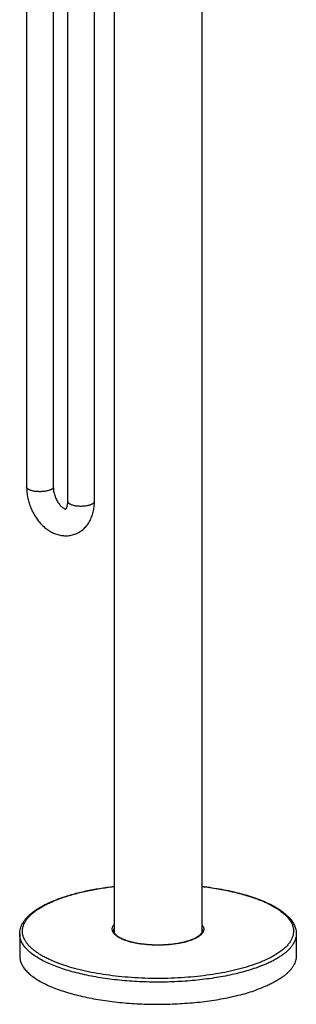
# Model space of a CAD drawing. Header units: millimetres. Extents: x 40 to 1114, y -1754 to 807.
# Tile 1 of 21: x 165 to 310, y -1754 to -1238. Entities that reach past the tile are written whole.
import ezdxf

# ---------------------------------------------------------------- set-up
doc = ezdxf.new("R2010")
doc.units = ezdxf.units.MM
doc.header["$LTSCALE"] = 23.1
doc.layers.get('0').update_dxf_attribs({"linetype": 'CONTINUOUS'})

msp = doc.modelspace()

# ---------------------------------------------------------------- linework, layer by layer
at = {"color": 7, "linetype": 'CONTINUOUS'}
for p, q in [((260.28, -897.48), (260.28, -1716.7)), ((214.28, -902.31), (214.28, -1716.71)), ((203.98, -1490.83), (203.98, -905.84)), ((182.41, -913.22), (182.41, -1483.31)), ((189.98, -1490.83), (189.98, -910.63)), ((168.41, -918.02), (168.41, -1483.31)), ((164.78, -1717.49), (164.78, -1729.08)), ((309.78, -1717.49), (309.78, -1729.08))]:
    msp.add_line(p, q, dxfattribs=at)
at = {"color": 9, "linetype": 'CONTINUOUS'}
msp.add_line((214.08, -1715.78), (214.08, -1715.78), dxfattribs=at)
at = {"color": 7, "linetype": 'CONTINUOUS'}
for points, knots in [([(168.41, -1483.31), (168.41, -1485.08), (168.68, -1487.74), (169.52, -1491.21), (170.39, -1493.76), (171.48, -1496.22), (172.78, -1498.56), (174.28, -1500.73), (175.96, -1502.71), (177.8, -1504.47), (179.79, -1505.98), (181.92, -1507.21), (184.16, -1508.13), (186.49, -1508.71), (188.87, -1508.92), (191.24, -1508.73), (192.77, -1508.34), (193.52, -1508.08)], [0, 0, 0, 0, 0.13009, 0.19628, 0.262705, 0.328964, 0.394675, 0.459511, 0.523238, 0.58574, 0.647029, 0.707237, 0.766583, 0.825324, 0.883697, 0.941885, 1, 1, 1, 1]), ([(182.41, -1483.31), (182.41, -1483.66), (182.44, -1484.38), (182.63, -1485.86), (183.08, -1487.73), (183.8, -1489.52), (184.52, -1490.86), (185.11, -1491.78), (185.73, -1492.59), (186.36, -1493.28), (186.97, -1493.85), (187.55, -1494.27), (188.04, -1494.57), (188.44, -1494.74), (188.71, -1494.82), (188.86, -1494.85), (188.91, -1494.85)], [0, 0, 0, 0, 0.074829, 0.153811, 0.319009, 0.485892, 0.567012, 0.64489, 0.718215, 0.785607, 0.845642, 0.896925, 0.938273, 0.968993, 0.9892, 1, 1, 1, 1]), ([(188.87, -1494.88), (188.87, -1494.88), (188.87, -1494.88), (188.87, -1494.88), (188.87, -1494.88), (188.87, -1494.88), (188.87, -1494.88), (188.87, -1494.88), (188.87, -1494.88), (188.87, -1494.88), (188.88, -1494.87), (188.88, -1494.87), (188.89, -1494.86), (188.9, -1494.85), (188.92, -1494.84), (188.95, -1494.81), (188.98, -1494.78), (189.01, -1494.74), (189.05, -1494.69), (189.1, -1494.63), (189.16, -1494.53), (189.26, -1494.38), (189.37, -1494.16), (189.48, -1493.89), (189.6, -1493.57), (189.7, -1493.21), (189.8, -1492.8), (189.88, -1492.36), (189.96, -1491.7), (189.98, -1491.18), (189.98, -1490.83)], [0, 0, 0, 0, 0.000497, 0.000758, 0.000793, 0.000826, 0.00093, 0.001109, 0.0017, 0.002623, 0.003898, 0.005551, 0.007602, 0.010075, 0.016364, 0.024576, 0.034858, 0.047342, 0.062142, 0.07936, 0.099072, 0.146207, 0.203818, 0.271882, 0.35013, 0.438096, 0.535173, 0.640664, 0.753822, 1, 1, 1, 1]), ([(193.52, -1508.08), (193.93, -1507.94), (194.74, -1507.61), (195.9, -1507.01), (197, -1506.3), (198.03, -1505.5), (198.98, -1504.6), (200.15, -1503.29), (201.41, -1501.45), (202.57, -1499.02), (203.25, -1496.86), (203.63, -1495.06), (203.9, -1493.2), (203.98, -1491.78), (203.98, -1490.83)], [0, 0, 0, 0, 0.060593, 0.121205, 0.181861, 0.242594, 0.303447, 0.364477, 0.487253, 0.611669, 0.738346, 0.802713, 0.867786, 1, 1, 1, 1]), ([(186.58, -1698.57), (187.58, -1698.22), (189.62, -1697.55), (192.77, -1696.63), (196.07, -1695.77), (200.7, -1694.7), (206.78, -1693.56), (211.74, -1692.86), (214.28, -1692.56)], [0, 0, 0, 0, 0.11127, 0.227012, 0.346985, 0.470921, 0.729451, 1, 1, 1, 1]), ([(260.28, -1692.56), (262.03, -1692.77), (265.46, -1693.23), (270.51, -1694.06), (275.36, -1695.03), (279.98, -1696.13), (284.35, -1697.35), (288.44, -1698.69), (292.23, -1700.14), (295.69, -1701.7), (298.82, -1703.35), (301.6, -1705.1), (304, -1706.93), (306.03, -1708.86), (307.66, -1710.89), (308.68, -1712.68), (309.25, -1714.15), (309.56, -1715.25), (309.74, -1716.36), (309.78, -1717.11), (309.78, -1717.49)], [0, 0, 0, 0, 0.089401, 0.176312, 0.260308, 0.340999, 0.418032, 0.4911, 0.559956, 0.624419, 0.684398, 0.739907, 0.791096, 0.83828, 0.88197, 0.922874, 0.942574, 0.961915, 0.981017, 1, 1, 1, 1]), ([(164.78, -1717.49), (164.78, -1717.01), (164.85, -1716.06), (165.15, -1714.65), (165.64, -1713.27), (166.31, -1711.91), (167.16, -1710.6), (168.18, -1709.32), (169.36, -1708.07), (170.69, -1706.86), (172.18, -1705.69), (173.82, -1704.56), (175.61, -1703.46), (177.54, -1702.4), (179.61, -1701.37), (182.61, -1700.03), (184.97, -1699.13), (186.58, -1698.57)], [0, 0, 0, 0, 0.046393, 0.093256, 0.141055, 0.19026, 0.241314, 0.294625, 0.350544, 0.40936, 0.471298, 0.536524, 0.605147, 0.677228, 0.752789, 0.831812, 1, 1, 1, 1]), ([(253.99, -1720.94), (253.57, -1721.09), (252.71, -1721.37), (250.87, -1721.88), (248.4, -1722.42), (245.25, -1722.9), (241.92, -1723.22), (238.5, -1723.37), (235.04, -1723.34), (231.64, -1723.14), (228.36, -1722.77), (225.74, -1722.32), (223.77, -1721.88), (222.39, -1721.52), (221.1, -1721.13), (219.89, -1720.7), (218.78, -1720.25), (217.78, -1719.78), (216.89, -1719.28), (216.12, -1718.78), (215.47, -1718.26), (214.95, -1717.74), (214.55, -1717.23), (214.28, -1716.73), (214.12, -1716.25), (214.08, -1715.93), (214.08, -1715.78)], [0, 0, 0, 0, 0.031082, 0.063892, 0.134092, 0.209326, 0.288179, 0.369143, 0.45066, 0.531156, 0.609084, 0.682961, 0.717948, 0.751415, 0.783212, 0.8132, 0.841254, 0.867265, 0.891142, 0.912815, 0.932247, 0.949448, 0.964504, 0.977629, 0.98924, 1, 1, 1, 1]), ([(260.48, -1715.78), (260.48, -1715.88), (260.47, -1716.09), (260.38, -1716.51), (260.18, -1716.95), (259.91, -1717.37), (259.63, -1717.71), (259.3, -1718.05), (258.77, -1718.53), (257.96, -1719.11), (256.82, -1719.77), (255.47, -1720.39), (254.5, -1720.76), (253.99, -1720.94)], [0, 0, 0, 0, 0.034622, 0.070496, 0.150083, 0.195483, 0.24522, 0.299562, 0.358653, 0.491205, 0.64281, 0.812762, 1, 1, 1, 1]), ([(164.78, -1729.08), (164.78, -1729.39), (164.82, -1730.02), (164.96, -1730.95), (165.21, -1731.88), (165.68, -1733.14), (166.53, -1734.7), (167.91, -1736.51), (169.67, -1738.27), (171.79, -1739.97), (174.25, -1741.62), (177.06, -1743.19), (180.19, -1744.69), (183.63, -1746.11), (187.35, -1747.44), (191.35, -1748.66), (195.59, -1749.79), (200.06, -1750.8), (204.73, -1751.69), (209.58, -1752.46), (214.57, -1753.11), (221.45, -1753.8), (230.22, -1754.32), (240.82, -1754.41), (249.64, -1754.04), (256.59, -1753.46), (261.67, -1752.91), (266.62, -1752.22), (271.41, -1751.4), (276.02, -1750.47), (280.41, -1749.42), (284.58, -1748.27), (287.25, -1747.4), (288.55, -1746.95)], [0, 0, 0, 0, 0.006986, 0.014039, 0.021226, 0.028608, 0.044158, 0.061072, 0.079608, 0.099933, 0.12214, 0.146264, 0.172295, 0.200188, 0.229871, 0.261248, 0.294203, 0.328605, 0.36431, 0.401161, 0.438992, 0.477629, 0.556592, 0.636568, 0.716037, 0.755112, 0.793501, 0.831024, 0.867511, 0.902798, 0.936733, 0.969176, 1, 1, 1, 1]), ([(309.78, -1729.08), (309.78, -1729.5), (309.72, -1730.33), (309.46, -1731.58), (309.02, -1732.82), (308.4, -1734.05), (307.61, -1735.26), (306.66, -1736.46), (305.54, -1737.64), (304.25, -1738.79), (302.8, -1739.92), (301.2, -1741.03), (299.44, -1742.11), (297.54, -1743.15), (295.49, -1744.17), (292.5, -1745.5), (290.16, -1746.39), (288.55, -1746.95)], [0, 0, 0, 0, 0.042412, 0.085552, 0.130106, 0.176683, 0.225802, 0.27788, 0.333244, 0.392135, 0.454725, 0.521123, 0.591387, 0.665531, 0.743534, 0.825341, 1, 1, 1, 1])]:
    msp.add_open_spline(points, degree=3, knots=knots, dxfattribs=at)
at = {"color": 9, "linetype": 'CONTINUOUS'}
for points, knots in [([(180.36, -1485.04), (180.1, -1485.13), (179.56, -1485.29), (178.69, -1485.48), (177.76, -1485.62), (176.77, -1485.71), (175.75, -1485.76), (174.73, -1485.75), (173.72, -1485.69), (172.75, -1485.58), (171.83, -1485.42), (170.99, -1485.22), (170.25, -1484.97), (169.7, -1484.73), (169.33, -1484.52), (169.09, -1484.36), (168.88, -1484.2), (168.71, -1484.03), (168.58, -1483.85), (168.48, -1483.68), (168.42, -1483.5), (168.41, -1483.37), (168.41, -1483.31)], [0, 0, 0, 0, 0.063262, 0.132484, 0.206496, 0.283964, 0.363443, 0.44343, 0.522404, 0.598876, 0.671433, 0.738788, 0.799842, 0.853752, 0.877879, 0.900089, 0.920417, 0.938956, 0.955872, 0.971424, 0.985978, 1, 1, 1, 1]), ([(182.41, -1483.31), (182.41, -1483.39), (182.39, -1483.56), (182.28, -1483.8), (182.11, -1484.04), (181.87, -1484.26), (181.58, -1484.48), (181.22, -1484.68), (180.81, -1484.87), (180.52, -1484.98), (180.36, -1485.04)], [0, 0, 0, 0, 0.085409, 0.176436, 0.277582, 0.391834, 0.520855, 0.665323, 0.825216, 1, 1, 1, 1]), ([(189.98, -1490.83), (189.98, -1490.89), (189.99, -1491.01), (190.05, -1491.19), (190.15, -1491.37), (190.28, -1491.55), (190.45, -1491.72), (190.65, -1491.88), (190.89, -1492.04), (191.27, -1492.25), (191.82, -1492.49), (192.56, -1492.73), (193.4, -1492.94), (194.31, -1493.1), (195.29, -1493.21), (196.3, -1493.27), (197.32, -1493.28), (198.34, -1493.23), (199.32, -1493.14), (200.26, -1493), (201.13, -1492.81), (201.67, -1492.64), (201.93, -1492.56)], [0, 0, 0, 0, 0.014022, 0.028576, 0.044128, 0.061044, 0.079583, 0.099911, 0.122121, 0.146248, 0.200158, 0.261212, 0.328567, 0.401124, 0.477596, 0.55657, 0.636557, 0.716036, 0.793504, 0.867516, 0.936738, 1, 1, 1, 1]), ([(201.93, -1492.56), (202.08, -1492.5), (202.38, -1492.39), (202.79, -1492.2), (203.14, -1491.99), (203.44, -1491.78), (203.67, -1491.55), (203.85, -1491.32), (203.95, -1491.08), (203.98, -1490.91), (203.98, -1490.83)], [0, 0, 0, 0, 0.174784, 0.334677, 0.479145, 0.608166, 0.722418, 0.823564, 0.914591, 1, 1, 1, 1]), ([(187.04, -1698.57), (188.02, -1698.23), (190.02, -1697.57), (193.11, -1696.66), (196.35, -1695.82), (200.91, -1694.77), (206.89, -1693.63), (211.78, -1692.95), (214.28, -1692.65)], [0, 0, 0, 0, 0.110912, 0.226433, 0.346301, 0.470228, 0.72898, 1, 1, 1, 1]), ([(260.28, -1692.65), (263.06, -1692.98), (267.17, -1693.57), (272.53, -1694.56), (276.36, -1695.38), (280.03, -1696.28), (283.53, -1697.26), (286.85, -1698.31), (289.97, -1699.44), (292.88, -1700.63), (295.57, -1701.89), (298.02, -1703.2), (300.23, -1704.56), (302.19, -1705.97), (303.9, -1707.42), (305.34, -1708.91), (306.51, -1710.42), (307.4, -1711.97), (308.01, -1713.54), (308.33, -1715.13), (308.36, -1716.72), (308.1, -1718.31), (307.54, -1719.88), (306.71, -1721.43), (305.59, -1722.96), (304.2, -1724.45), (302.55, -1725.91), (300.64, -1727.33), (298.47, -1728.7), (296.07, -1730.02), (293.42, -1731.29), (290.56, -1732.49), (288.56, -1733.23), (287.53, -1733.59)], [0, 0, 0, 0, 0.098328, 0.145667, 0.191579, 0.235919, 0.278551, 0.319354, 0.358219, 0.395055, 0.42979, 0.462374, 0.492785, 0.521037, 0.547183, 0.57133, 0.59365, 0.614391, 0.633891, 0.652579, 0.670951, 0.689536, 0.708841, 0.729308, 0.751295, 0.775067, 0.80081, 0.828642, 0.858627, 0.890784, 0.925099, 0.961527, 1, 1, 1, 1]), ([(287.53, -1733.59), (285.82, -1734.19), (282.25, -1735.31), (276.66, -1736.74), (270.69, -1737.98), (264.4, -1739.02), (257.86, -1739.83), (251.11, -1740.41), (244.23, -1740.77), (237.28, -1740.89), (230.34, -1740.77), (223.46, -1740.41), (216.71, -1739.83), (210.16, -1739.02), (203.87, -1737.98), (197.9, -1736.74), (192.31, -1735.31), (187.93, -1733.93), (184.66, -1732.74), (182.39, -1731.82), (180.24, -1730.86), (178.23, -1729.87), (176.36, -1728.85), (174.64, -1727.79), (173.07, -1726.71), (171.65, -1725.6), (170.39, -1724.46), (169.29, -1723.31), (168.36, -1722.14), (167.58, -1720.95), (166.98, -1719.74), (166.55, -1718.53), (166.29, -1717.31), (166.2, -1716.08), (166.29, -1714.85), (166.55, -1713.63), (166.98, -1712.42), (167.58, -1711.21), (168.36, -1710.03), (169.29, -1708.85), (170.39, -1707.7), (171.65, -1706.56), (173.07, -1705.45), (174.64, -1704.37), (176.36, -1703.31), (178.23, -1702.29), (180.24, -1701.3), (183.16, -1699.99), (185.46, -1699.12), (187.04, -1698.57)], [0, 0, 0, 0, 0.03399, 0.070278, 0.108607, 0.148683, 0.190187, 0.23278, 0.276106, 0.319802, 0.363497, 0.406824, 0.449416, 0.49092, 0.530996, 0.569325, 0.605614, 0.639603, 0.655668, 0.671081, 0.685822, 0.699878, 0.713238, 0.725899, 0.737864, 0.749143, 0.759755, 0.769731, 0.779115, 0.787966, 0.796359, 0.804388, 0.812161, 0.819804, 0.827446, 0.83522, 0.843248, 0.851641, 0.860492, 0.869877, 0.879853, 0.890465, 0.901744, 0.913708, 0.92637, 0.93973, 0.953786, 0.968527, 1, 1, 1, 1]), ([(254.26, -1720.95), (253.78, -1721.12), (252.77, -1721.44), (251.21, -1721.86), (249.55, -1722.24), (247.19, -1722.68), (244.08, -1723.1), (240.22, -1723.38), (236.29, -1723.43), (232.38, -1723.26), (229.19, -1722.94), (226.74, -1722.56), (225, -1722.23), (223.34, -1721.86), (221.78, -1721.43), (220.32, -1720.97), (218.97, -1720.46), (217.75, -1719.92), (216.67, -1719.34), (215.72, -1718.73), (214.92, -1718.1), (214.27, -1717.45), (213.77, -1716.77), (213.43, -1716.08), (213.27, -1715.38), (213.27, -1714.67), (213.44, -1713.96), (213.78, -1713.27), (214.1, -1712.84), (214.28, -1712.63)], [0, 0, 0, 0, 0.032775, 0.06746, 0.103882, 0.141848, 0.221545, 0.304729, 0.389429, 0.473615, 0.555277, 0.594563, 0.632514, 0.668918, 0.703584, 0.736338, 0.767034, 0.795555, 0.821823, 0.845808, 0.867543, 0.887143, 0.904834, 0.920984, 0.936118, 0.950904, 0.966061, 0.982253, 1, 1, 1, 1]), ([(260.28, -1712.63), (260.43, -1712.8), (260.7, -1713.15), (261.01, -1713.71), (261.21, -1714.28), (261.31, -1714.85), (261.29, -1715.42), (261.15, -1715.99), (260.91, -1716.55), (260.56, -1717.1), (260.11, -1717.65), (259.56, -1718.17), (258.9, -1718.69), (258.15, -1719.19), (257.3, -1719.66), (256.37, -1720.12), (255.35, -1720.56), (254.63, -1720.82), (254.26, -1720.95)], [0, 0, 0, 0, 0.055165, 0.106229, 0.154162, 0.200197, 0.245752, 0.292301, 0.34121, 0.393622, 0.450413, 0.512204, 0.579397, 0.652217, 0.730754, 0.814983, 0.904793, 1, 1, 1, 1]), ([(288.55, -1735.36), (287.25, -1735.81), (284.58, -1736.67), (280.41, -1737.83), (276.02, -1738.87), (271.41, -1739.81), (266.62, -1740.62), (261.67, -1741.31), (256.59, -1741.87), (249.64, -1742.44), (240.82, -1742.82), (230.22, -1742.73), (221.45, -1742.2), (214.57, -1741.51), (209.58, -1740.86), (204.73, -1740.09), (200.06, -1739.2), (195.59, -1738.19), (191.35, -1737.07), (187.35, -1735.84), (183.63, -1734.51), (180.19, -1733.1), (177.06, -1731.6), (174.25, -1730.02), (171.79, -1728.37), (169.67, -1726.67), (167.91, -1724.91), (166.53, -1723.1), (165.68, -1721.54), (165.21, -1720.28), (164.96, -1719.35), (164.82, -1718.42), (164.78, -1717.8), (164.78, -1717.49)], [0, 0, 0, 0, 0.030824, 0.063267, 0.097202, 0.132489, 0.168976, 0.206499, 0.244888, 0.283963, 0.363432, 0.443408, 0.522371, 0.561008, 0.598839, 0.63569, 0.671395, 0.705797, 0.738752, 0.770129, 0.799812, 0.827705, 0.853736, 0.87786, 0.900067, 0.920392, 0.938928, 0.955842, 0.971392, 0.978774, 0.985961, 0.993014, 1, 1, 1, 1]), ([(214.08, -1715.78), (214.08, -1715.6), (214.12, -1715.24), (214.22, -1714.9), (214.28, -1714.72)], [0, 0, 0, 0, 0.492542, 1, 1, 1, 1]), ([(260.28, -1714.72), (260.35, -1714.9), (260.45, -1715.24), (260.48, -1715.6), (260.48, -1715.78)], [0, 0, 0, 0, 0.507458, 1, 1, 1, 1]), ([(309.78, -1717.49), (309.78, -1717.9), (309.72, -1718.74), (309.46, -1719.98), (309.02, -1721.22), (308.4, -1722.45), (307.61, -1723.66), (306.66, -1724.86), (305.54, -1726.04), (304.25, -1727.2), (302.8, -1728.33), (301.2, -1729.43), (299.44, -1730.51), (297.54, -1731.56), (295.49, -1732.57), (292.5, -1733.9), (290.16, -1734.79), (288.55, -1735.36)], [0, 0, 0, 0, 0.042412, 0.085552, 0.130106, 0.176683, 0.225802, 0.27788, 0.333244, 0.392135, 0.454725, 0.521123, 0.591387, 0.665531, 0.743534, 0.825341, 1, 1, 1, 1])]:
    msp.add_open_spline(points, degree=3, knots=knots, dxfattribs=at)

doc.saveas('drawing.dxf')
